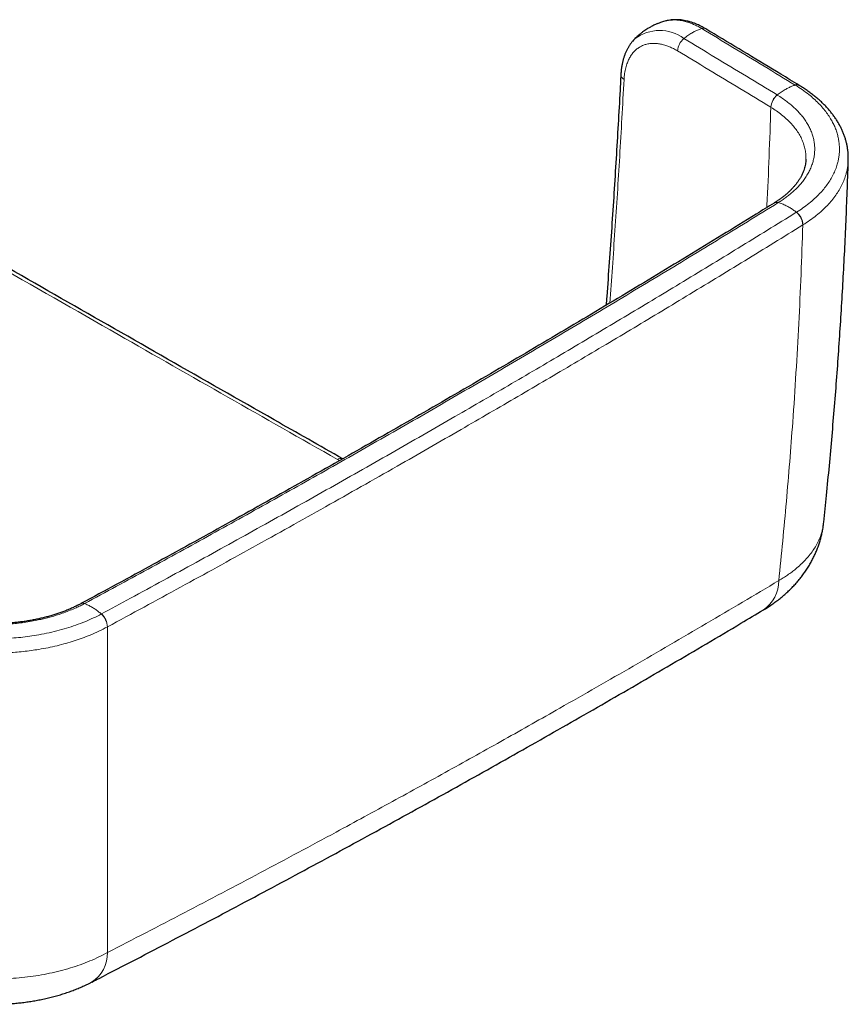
# Model space of a CAD drawing. Header units: millimetres. Extents: x 8 to 1132, y 12 to 2282.
# Tile 10 of 53: x 1057 to 1115, y 338 to 407. Entities that reach past the tile are written whole.
import ezdxf

# ---------------------------------------------------------------- set-up
doc = ezdxf.new("R2010")
doc.units = ezdxf.units.MM

msp = doc.modelspace()

# ---------------------------------------------------------------- linework, layer by layer
at = {"color": 7, "linetype": 'Continuous', "lineweight": 30}
for p, q in [((1102.45, 407.335), (1102.439, 407.332)), ((1115.345, 397.496), (1115.345, 397.488)), ((1110.103, 394.458), (1110.096, 394.454)), ((1061.021, 366.106), (1061.014, 366.102))]:
    msp.add_line(p, q, dxfattribs=at)
at = {"color": 8, "linetype": 'Continuous', "lineweight": 0}
for p, q in [((1109.872, 401.221), (1109.865, 401.225)), ((1112.135, 392.904), (1112.128, 392.899)), ((1079.335, 376.227), (1079.182, 376.308)), ((1062.903, 364.465), (1062.895, 364.46))]:
    msp.add_line(p, q, dxfattribs=at)
for centre, radius, start, end in [((1101.986, 403.767), 2.893, 53.46454, 127.059), ((1105.094, 406.473), 0.345, 60.91939, 110.52396), ((1104.482, 405.141), 1.226, 129.15225, 176.38236), ((1099.651, 403.55), 0.403, 181.67409, 243.33553), ((1111.704, 402.475), 0.346, 60.84681, 110.40157), ((1111.086, 401.148), 1.223, 129.02991, 176.36804), ((1111.092, 401.143), 1.222, 128.97021, 176.34722), ((1110.273, 394.141), 0.358, 71.1211, 119.50682), ((1110.28, 394.145), 0.358, 71.17439, 119.66881), ((1110.93, 392.852), 1.199, 2.26915, 51.93691), ((1110.938, 392.856), 1.199, 2.2836, 51.98683), ((1079.409, 375.97), 0.408, 69.87503, 123.90011), ((1107.915, 367.726), 2.508, 304.59959, 0.18297), ((1061.152, 365.818), 0.315, 67.45385, 115.64009), ((1061.16, 365.822), 0.315, 67.50582, 115.92859), ((1061.609, 364.417), 1.286, 1.93291, 48.16247), ((1061.618, 364.421), 1.285, 1.9489, 48.2141), ((1060.468, 341.379), 2.439, 302.54739, 0.99743)]:
    msp.add_arc(centre, radius, start, end, dxfattribs=at)
at = {"color": 7, "linetype": 'Continuous', "lineweight": 30}
msp.add_arc((1111.711, 402.47), 0.347, 60.73803, 110.35563, dxfattribs=at)
for points, knots in [([(1102.439, 407.334), (1102.384, 407.32), (1102.277, 407.292), (1102.13, 407.246), (1102.005, 407.204), (1101.907, 407.167), (1101.825, 407.135), (1101.737, 407.099), (1101.632, 407.053), (1101.513, 406.996), (1101.396, 406.937), (1101.292, 406.88), (1101.187, 406.82), (1101.071, 406.749), (1100.947, 406.668), (1100.836, 406.59), (1100.743, 406.521), (1100.665, 406.46), (1100.598, 406.406), (1100.533, 406.352), (1100.455, 406.284), (1100.353, 406.192), (1100.279, 406.12), (1100.24, 406.081)], [0, 0, 0, 0, 0.0669052, 0.1294108, 0.1805882, 0.2210177, 0.2511712, 0.2834729, 0.3317404, 0.3850904, 0.4377001, 0.4835648, 0.5237666, 0.5791046, 0.6434887, 0.6966583, 0.7375674, 0.7792515, 0.8137015, 0.8386205, 0.8791413, 0.9351709, 1, 1, 1, 1]), ([(1105.258, 406.774), (1105.199, 406.809), (1105.085, 406.876), (1104.908, 406.97), (1104.735, 407.053), (1104.55, 407.132), (1104.352, 407.207), (1104.141, 407.275), (1103.93, 407.331), (1103.72, 407.374), (1103.513, 407.404), (1103.308, 407.421), (1103.107, 407.425), (1102.91, 407.416), (1102.718, 407.394), (1102.564, 407.367), (1102.476, 407.344), (1102.45, 407.337)], [0, 0, 0, 0, 0.065409, 0.125937, 0.187457, 0.24758, 0.322059, 0.396407, 0.470467, 0.544091, 0.617127, 0.689439, 0.760916, 0.831482, 0.901105, 0.969797, 1, 1, 1, 1]), ([(1111.873, 402.777), (1111.438, 403.041), (1109.43, 404.258), (1107.225, 405.589), (1105.455, 406.657), (1105.261, 406.774)], [0, 0, 0, 0, 0.197571, 0.912403, 1, 1, 1, 1]), ([(1100.24, 406.079), (1100.229, 406.069), (1100.174, 406.016), (1100.083, 405.912), (1099.965, 405.765), (1099.856, 405.606), (1099.755, 405.438), (1099.661, 405.261), (1099.577, 405.074), (1099.501, 404.879), (1099.435, 404.675), (1099.378, 404.463), (1099.33, 404.244), (1099.293, 404.018), (1099.269, 403.819), (1099.255, 403.656), (1099.25, 403.575), (1099.248, 403.539)], [0, 0, 0, 0, 0.01696, 0.087415, 0.159262, 0.231859, 0.305272, 0.37952, 0.454588, 0.530422, 0.606941, 0.68404, 0.761603, 0.839517, 0.917673, 0.963053, 1, 1, 1, 1]), ([(1099.246, 403.535), (1099.227, 403.168), (1099.166, 401.998), (1099.055, 400.018), (1098.912, 397.595), (1098.76, 395.16), (1098.599, 392.72), (1098.427, 390.279), (1098.293, 388.443), (1098.214, 387.42), (1098.198, 387.212)], [0, 0, 0, 0, 0.068023, 0.216494, 0.365441, 0.5147, 0.664098, 0.813351, 0.962014, 1, 1, 1, 1]), ([(1115.346, 397.489), (1115.348, 397.555), (1115.351, 397.701), (1115.341, 397.927), (1115.319, 398.166), (1115.284, 398.404), (1115.237, 398.643), (1115.176, 398.88), (1115.103, 399.117), (1115.018, 399.352), (1114.92, 399.586), (1114.81, 399.817), (1114.687, 400.046), (1114.552, 400.272), (1114.406, 400.494), (1114.248, 400.713), (1114.078, 400.927), (1113.896, 401.139), (1113.702, 401.347), (1113.495, 401.552), (1113.276, 401.753), (1113.047, 401.95), (1112.808, 402.141), (1112.56, 402.326), (1112.302, 402.505), (1112.076, 402.654), (1111.933, 402.741), (1111.881, 402.773)], [0, 0, 0, 0, 0.032916, 0.072306, 0.111848, 0.151558, 0.191444, 0.231512, 0.271762, 0.312188, 0.352778, 0.393515, 0.434376, 0.475331, 0.516349, 0.557396, 0.598423, 0.639427, 0.681297, 0.723345, 0.765587, 0.807924, 0.850247, 0.892453, 0.934434, 0.976311, 1, 1, 1, 1]), ([(1079.556, 376.353), (1077.936, 377.273), (1073.805, 379.621), (1067.163, 383.406), (1059.633, 387.705), (1052.108, 392.01), (1046.038, 395.489), (1042.476, 397.536), (1041.42, 398.142)], [0, 0, 0, 0, 0.1274789, 0.3251252, 0.5226086, 0.7199108, 0.9170143, 1, 1, 1, 1]), ([(1112.348, 397.553), (1112.348, 397.551), (1112.348, 397.49), (1112.337, 397.37), (1112.314, 397.195), (1112.276, 397.019), (1112.226, 396.844), (1112.164, 396.671), (1112.09, 396.499), (1112.005, 396.33), (1111.908, 396.161), (1111.8, 395.995), (1111.681, 395.83), (1111.551, 395.669), (1111.411, 395.51), (1111.26, 395.354), (1111.097, 395.199), (1110.923, 395.046), (1110.739, 394.896), (1110.546, 394.751), (1110.343, 394.61), (1110.195, 394.513), (1110.112, 394.462), (1110.103, 394.456)], [0, 0, 0, 0, 0.002275, 0.058271, 0.11416, 0.16971, 0.224743, 0.27981, 0.332904, 0.385718, 0.438192, 0.490248, 0.541801, 0.592976, 0.643098, 0.693368, 0.743857, 0.794433, 0.844931, 0.895185, 0.944468, 0.993489, 1, 1, 1, 1]), ([(1113.611, 371.863), (1113.677, 372.496), (1113.815, 373.828), (1114.01, 375.861), (1114.199, 377.961), (1114.376, 380.062), (1114.54, 382.162), (1114.691, 384.26), (1114.829, 386.355), (1114.954, 388.45), (1115.067, 390.547), (1115.167, 392.644), (1115.254, 394.741), (1115.314, 396.358), (1115.34, 397.276), (1115.346, 397.496)], [0, 0, 0, 0, 0.074241, 0.156226, 0.238231, 0.320261, 0.402316, 0.484099, 0.56577, 0.64748, 0.729212, 0.810951, 0.892675, 0.974369, 1, 1, 1, 1]), ([(1110.096, 394.453), (1109.672, 394.19), (1108.44, 393.427), (1106.388, 392.167), (1103.943, 390.674), (1101.487, 389.185), (1099.022, 387.702), (1096.549, 386.225), (1094.066, 384.752), (1091.575, 383.284), (1089.074, 381.822), (1086.564, 380.364), (1084.045, 378.912), (1081.517, 377.465), (1078.981, 376.024), (1076.435, 374.587), (1073.88, 373.156), (1071.317, 371.73), (1068.745, 370.309), (1066.164, 368.894), (1063.591, 367.492), (1061.873, 366.565), (1061.022, 366.105)], [0, 0, 0, 0, 0.026907, 0.078077, 0.129425, 0.180691, 0.231956, 0.283221, 0.334486, 0.385752, 0.437018, 0.488285, 0.539553, 0.590818, 0.642084, 0.693349, 0.744615, 0.795881, 0.847148, 0.898414, 0.94968, 1, 1, 1, 1]), ([(1109.34, 365.664), (1109.435, 365.721), (1109.635, 365.842), (1109.93, 366.039), (1110.228, 366.252), (1110.517, 366.474), (1110.795, 366.704), (1111.06, 366.941), (1111.31, 367.183), (1111.548, 367.43), (1111.773, 367.684), (1111.986, 367.943), (1112.186, 368.209), (1112.374, 368.479), (1112.549, 368.754), (1112.712, 369.034), (1112.862, 369.318), (1112.998, 369.605), (1113.122, 369.896), (1113.233, 370.189), (1113.331, 370.486), (1113.416, 370.784), (1113.488, 371.084), (1113.546, 371.386), (1113.587, 371.646), (1113.604, 371.807), (1113.609, 371.865)], [0, 0, 0, 0, 0.042008, 0.088681, 0.135432, 0.182025, 0.228252, 0.27392, 0.318507, 0.362323, 0.405924, 0.449107, 0.491868, 0.534211, 0.576146, 0.617689, 0.658857, 0.699672, 0.740154, 0.780329, 0.820219, 0.85985, 0.899246, 0.93843, 0.977427, 1, 1, 1, 1]), ([(1061.015, 366.103), (1060.947, 366.068), (1060.798, 365.989), (1060.556, 365.871), (1060.292, 365.75), (1060.02, 365.635), (1059.745, 365.528), (1059.464, 365.428), (1059.179, 365.335), (1058.885, 365.246), (1058.583, 365.163), (1058.275, 365.086), (1057.962, 365.015), (1057.646, 364.951), (1057.325, 364.893), (1057, 364.841), (1056.671, 364.797), (1056.339, 364.76), (1056.005, 364.729), (1055.668, 364.706), (1055.33, 364.689), (1054.991, 364.68), (1054.652, 364.678), (1054.314, 364.683), (1053.978, 364.695), (1053.642, 364.714), (1053.306, 364.74), (1052.973, 364.773), (1052.641, 364.813), (1052.313, 364.861), (1051.988, 364.914), (1051.666, 364.975), (1051.35, 365.042), (1051.039, 365.115), (1050.736, 365.193), (1050.439, 365.279), (1050.145, 365.37), (1049.857, 365.468), (1049.576, 365.572), (1049.303, 365.681), (1049.039, 365.795), (1048.785, 365.913), (1048.555, 366.028), (1048.413, 366.105), (1048.35, 366.139)], [0, 0, 0, 0, 0.0201601, 0.0443931, 0.0687561, 0.0931386, 0.1174054, 0.1407521, 0.164385, 0.1882543, 0.2122801, 0.2363789, 0.2604547, 0.2844028, 0.3082519, 0.3323736, 0.3564566, 0.3805308, 0.4046237, 0.4287581, 0.452964, 0.4771035, 0.5011918, 0.5252016, 0.5491865, 0.5731966, 0.5972712, 0.6214565, 0.6455529, 0.6695969, 0.6937478, 0.7179343, 0.7420654, 0.7660618, 0.7898585, 0.8135661, 0.8375959, 0.8617133, 0.8858329, 0.9098491, 0.9336811, 0.957269, 0.9810485, 1, 1, 1, 1]), ([(1061.786, 339.327), (1061.959, 339.416), (1063.002, 339.95), (1064.907, 340.935), (1067.5, 342.284), (1070.085, 343.64), (1072.661, 345.003), (1075.227, 346.371), (1077.784, 347.746), (1080.332, 349.126), (1082.87, 350.512), (1085.398, 351.904), (1087.916, 353.302), (1090.425, 354.706), (1092.925, 356.116), (1095.417, 357.533), (1097.901, 358.956), (1100.377, 360.387), (1102.844, 361.823), (1105.302, 363.266), (1107.468, 364.546), (1108.81, 365.348), (1109.338, 365.664)], [0, 0, 0, 0, 0.010528, 0.063619, 0.116714, 0.16981, 0.222901, 0.275984, 0.329056, 0.382114, 0.435153, 0.48817, 0.541167, 0.594144, 0.647136, 0.700152, 0.753189, 0.806243, 0.85931, 0.912387, 0.96547, 1, 1, 1, 1]), ([(1047.53, 339.474), (1047.614, 339.429), (1047.809, 339.325), (1048.121, 339.173), (1048.465, 339.017), (1048.814, 338.87), (1049.167, 338.733), (1049.523, 338.607), (1049.884, 338.489), (1050.251, 338.379), (1050.623, 338.278), (1051, 338.187), (1051.379, 338.104), (1051.761, 338.03), (1052.145, 337.965), (1052.531, 337.909), (1052.919, 337.862), (1053.307, 337.823), (1053.696, 337.793), (1054.086, 337.772), (1054.476, 337.76), (1054.866, 337.757), (1055.254, 337.762), (1055.64, 337.776), (1056.027, 337.799), (1056.413, 337.831), (1056.8, 337.871), (1057.187, 337.92), (1057.572, 337.978), (1057.957, 338.045), (1058.34, 338.122), (1058.722, 338.207), (1059.1, 338.303), (1059.476, 338.408), (1059.848, 338.523), (1060.209, 338.646), (1060.562, 338.777), (1060.911, 338.917), (1061.259, 339.07), (1061.549, 339.205), (1061.72, 339.294), (1061.779, 339.325)], [0, 0, 0, 0, 0.0202894, 0.0468741, 0.0734374, 0.0998803, 0.1261291, 0.1521, 0.1779615, 0.2041934, 0.2303845, 0.256525, 0.2826079, 0.3086296, 0.3345891, 0.3604878, 0.3863289, 0.4121171, 0.4378582, 0.4635591, 0.4892275, 0.5149298, 0.5403942, 0.565821, 0.5913569, 0.6170078, 0.6427792, 0.6686756, 0.6947004, 0.7208558, 0.7471427, 0.7735597, 0.8001029, 0.8267644, 0.8535314, 0.8801685, 0.905681, 0.9321949, 0.9589311, 0.9858499, 1, 1, 1, 1])]:
    msp.add_open_spline(points, degree=3, knots=knots, dxfattribs=at)
at = {"color": 8, "linetype": 'Continuous', "lineweight": 0}
for points, knots in [([(1104.973, 406.795), (1104.973, 406.795), (1104.877, 406.853), (1104.685, 406.961), (1104.377, 407.107), (1104.051, 407.232), (1103.765, 407.312), (1103.539, 407.358), (1103.37, 407.384), (1103.203, 407.399), (1102.996, 407.407), (1102.755, 407.394), (1102.559, 407.369), (1102.462, 407.339), (1102.45, 407.335)], [0, 0, 0, 0, 0.0000155, 0.1072003, 0.2149065, 0.3452813, 0.4765205, 0.5434281, 0.6104468, 0.6778023, 0.745271, 0.864005, 0.9833796, 1, 1, 1, 1]), ([(1104.973, 406.795), (1104.895, 406.77), (1104.74, 406.718), (1104.502, 406.611), (1104.249, 406.475), (1103.983, 406.305), (1103.8, 406.163), (1103.708, 406.092)], [0, 0, 0, 0, 0.185959, 0.372956, 0.56036, 0.780858, 1, 1, 1, 1]), ([(1111.584, 402.8), (1110.854, 403.241), (1109.389, 404.129), (1107.185, 405.461), (1105.71, 406.351), (1104.973, 406.795)], [0, 0, 0, 0, 0.331309, 0.665655, 1, 1, 1, 1]), ([(1103.259, 405.219), (1103.166, 405.272), (1102.979, 405.38), (1102.7, 405.507), (1102.415, 405.612), (1102.127, 405.69), (1101.837, 405.737), (1101.555, 405.753), (1101.283, 405.735), (1101.022, 405.683), (1100.775, 405.594), (1100.544, 405.472), (1100.333, 405.316), (1100.142, 405.126), (1099.973, 404.907), (1099.825, 404.658), (1099.693, 404.364), (1099.585, 404.019), (1099.504, 403.622), (1099.481, 403.334), (1099.47, 403.191)], [0, 0, 0, 0, 0.049216, 0.09851, 0.147735, 0.201522, 0.255483, 0.309444, 0.36323, 0.418085, 0.473144, 0.528201, 0.583055, 0.637855, 0.69285, 0.747838, 0.802629, 0.868365, 0.934268, 1, 1, 1, 1]), ([(1103.708, 406.092), (1104.446, 405.647), (1105.921, 404.757), (1108.123, 403.426), (1109.588, 402.539), (1110.316, 402.098)], [0, 0, 0, 0, 0.334478, 0.668956, 1, 1, 1, 1]), ([(1109.865, 401.225), (1109.137, 401.666), (1107.673, 402.553), (1105.471, 403.884), (1103.996, 404.774), (1103.259, 405.219)], [0, 0, 0, 0, 0.331044, 0.665522, 1, 1, 1, 1]), ([(1099.47, 403.191), (1099.422, 402.283), (1099.325, 400.467), (1099.167, 397.778), (1099.002, 395.127), (1098.83, 392.512), (1098.65, 389.926), (1098.522, 388.209), (1098.459, 387.368)], [0, 0, 0, 0, 0.173125, 0.346254, 0.511288, 0.676322, 0.84137, 1, 1, 1, 1]), ([(1111.59, 402.795), (1111.513, 402.77), (1111.357, 402.719), (1111.119, 402.612), (1110.865, 402.476), (1110.598, 402.307), (1110.415, 402.165), (1110.323, 402.094)], [0, 0, 0, 0, 0.185959, 0.372956, 0.56036, 0.780858, 1, 1, 1, 1]), ([(1111.59, 402.795), (1111.59, 402.795), (1111.588, 402.797), (1111.586, 402.798), (1111.584, 402.8)], [0, 0, 0, 0, 0.006042, 1, 1, 1, 1]), ([(1111.676, 393.8), (1111.676, 393.8), (1111.835, 393.899), (1112.141, 394.101), (1112.57, 394.422), (1112.966, 394.76), (1113.313, 395.1), (1113.612, 395.437), (1113.868, 395.769), (1114.094, 396.112), (1114.288, 396.465), (1114.449, 396.828), (1114.563, 397.164), (1114.64, 397.47), (1114.689, 397.748), (1114.717, 398.027), (1114.725, 398.317), (1114.71, 398.617), (1114.669, 398.926), (1114.603, 399.236), (1114.51, 399.546), (1114.39, 399.855), (1114.238, 400.176), (1114.049, 400.506), (1113.818, 400.845), (1113.553, 401.179), (1113.253, 401.507), (1112.917, 401.827), (1112.533, 402.152), (1112.093, 402.477), (1111.762, 402.691), (1111.59, 402.795), (1111.59, 402.795)], [0, 0, 0, 0, 0.000003, 0.040685, 0.081366, 0.122677, 0.163988, 0.200648, 0.237337, 0.273997, 0.311719, 0.349472, 0.387195, 0.415245, 0.443296, 0.471551, 0.499806, 0.5311, 0.562412, 0.593706, 0.625652, 0.657616, 0.689561, 0.726259, 0.762985, 0.799684, 0.837447, 0.875241, 0.913004, 0.956406, 0.999997, 1, 1, 1, 1]), ([(1110.316, 402.098), (1110.318, 402.097), (1110.321, 402.095), (1110.323, 402.094), (1110.323, 402.094)], [0, 0, 0, 0, 0.994255, 1, 1, 1, 1]), ([(1110.323, 402.094), (1110.323, 402.094), (1110.442, 402.021), (1110.674, 401.871), (1110.999, 401.636), (1111.305, 401.389), (1111.591, 401.131), (1111.855, 400.864), (1112.093, 400.589), (1112.303, 400.306), (1112.484, 400.016), (1112.64, 399.718), (1112.768, 399.413), (1112.865, 399.101), (1112.932, 398.789), (1112.968, 398.479), (1112.974, 398.171), (1112.949, 397.861), (1112.894, 397.548), (1112.809, 397.236), (1112.692, 396.929), (1112.548, 396.629), (1112.378, 396.338), (1112.177, 396.05), (1111.946, 395.766), (1111.686, 395.487), (1111.424, 395.241), (1111.167, 395.026), (1110.924, 394.839), (1110.668, 394.658), (1110.488, 394.542), (1110.396, 394.484), (1110.396, 394.484)], [0, 0, 0, 0, 0.000004, 0.035804, 0.071633, 0.107438, 0.144203, 0.180994, 0.217756, 0.254475, 0.291226, 0.327951, 0.365756, 0.403594, 0.441401, 0.478111, 0.51485, 0.551559, 0.589338, 0.627146, 0.664921, 0.70163, 0.738366, 0.775071, 0.812836, 0.850629, 0.888389, 0.916195, 0.944002, 0.971999, 0.999996, 1, 1, 1, 1]), ([(1109.573, 394.129), (1109.576, 394.181), (1109.644, 395.389), (1109.746, 397.755), (1109.826, 400.068), (1109.865, 401.225)], [0, 0, 0, 0, 0.021958, 0.510979, 1, 1, 1, 1]), ([(1112.343, 397.554), (1112.345, 397.63), (1112.352, 397.823), (1112.316, 398.132), (1112.239, 398.48), (1112.121, 398.824), (1111.963, 399.164), (1111.766, 399.495), (1111.534, 399.815), (1111.266, 400.122), (1110.966, 400.416), (1110.633, 400.699), (1110.271, 400.97), (1110.005, 401.138), (1109.872, 401.221)], [0, 0, 0, 0, 0.056884, 0.143413, 0.22998, 0.316844, 0.403808, 0.490671, 0.577238, 0.661608, 0.746251, 0.830987, 0.91563, 1, 1, 1, 1]), ([(1079.182, 376.308), (1076.593, 377.779), (1071.417, 380.722), (1063.224, 385.393), (1054.603, 390.32), (1047.062, 394.641), (1042.537, 397.24), (1041.029, 398.106)], [0, 0, 0, 0, 0.203551, 0.407103, 0.644261, 0.881421, 1, 1, 1, 1]), ([(1115.345, 397.488), (1115.344, 397.446), (1115.342, 397.306), (1115.314, 397.067), (1115.264, 396.774), (1115.183, 396.453), (1115.066, 396.105), (1114.903, 395.733), (1114.703, 395.364), (1114.464, 394.998), (1114.188, 394.638), (1113.868, 394.277), (1113.503, 393.92), (1113.088, 393.566), (1112.635, 393.225), (1112.302, 393.011), (1112.135, 392.904)], [0, 0, 0, 0, 0.025212, 0.083173, 0.141554, 0.199936, 0.275687, 0.351496, 0.427247, 0.505193, 0.583202, 0.661148, 0.74521, 0.829272, 0.914636, 1, 1, 1, 1]), ([(1110.388, 394.48), (1108.932, 393.581), (1106.018, 391.783), (1101.61, 389.107), (1097.174, 386.446), (1092.708, 383.802), (1088.213, 381.174), (1083.689, 378.563), (1079.188, 375.999), (1074.713, 373.481), (1070.263, 371.009), (1065.789, 368.551), (1062.783, 366.926), (1061.281, 366.113)], [0, 0, 0, 0, 0.092059, 0.184119, 0.276182, 0.368257, 0.460335, 0.552395, 0.644458, 0.733335, 0.822215, 0.911106, 1, 1, 1, 1]), ([(1110.396, 394.484), (1110.396, 394.484), (1110.393, 394.483), (1110.391, 394.481), (1110.388, 394.48)], [0, 0, 0, 0, 0.005703, 1, 1, 1, 1]), ([(1111.676, 393.8), (1111.597, 393.86), (1111.44, 393.979), (1111.199, 394.132), (1110.943, 394.273), (1110.674, 394.396), (1110.488, 394.455), (1110.396, 394.484)], [0, 0, 0, 0, 0.1859594, 0.3729561, 0.5603598, 0.780858, 1, 1, 1, 1]), ([(1062.474, 365.379), (1063.158, 365.748), (1065.399, 366.958), (1069.18, 369.02), (1073.804, 371.574), (1078.4, 374.145), (1082.967, 376.733), (1087.339, 379.242), (1091.52, 381.671), (1095.513, 384.017), (1099.482, 386.376), (1103.5, 388.792), (1107.565, 391.263), (1110.301, 392.952), (1111.669, 393.796)], [0, 0, 0, 0, 0.040319, 0.132247, 0.22418, 0.316124, 0.408071, 0.5, 0.581851, 0.663705, 0.745545, 0.827388, 0.913693, 1, 1, 1, 1]), ([(1111.669, 393.796), (1111.671, 393.797), (1111.674, 393.799), (1111.676, 393.8), (1111.676, 393.8)], [0, 0, 0, 0, 0.99401, 1, 1, 1, 1]), ([(1112.128, 392.899), (1110.759, 392.054), (1108.022, 390.365), (1103.954, 387.892), (1099.934, 385.475), (1095.962, 383.114), (1091.967, 380.767), (1087.783, 378.336), (1083.242, 375.73), (1078.337, 372.953), (1073.229, 370.102), (1068.088, 367.27), (1064.631, 365.4), (1062.903, 364.465)], [0, 0, 0, 0, 0.086304, 0.172612, 0.254452, 0.336295, 0.418146, 0.5, 0.591929, 0.693934, 0.795944, 0.897969, 1, 1, 1, 1]), ([(1110.423, 367.734), (1110.518, 368.668), (1110.71, 370.534), (1110.968, 373.336), (1111.204, 376.14), (1111.434, 379.171), (1111.651, 382.431), (1111.848, 385.919), (1112.01, 389.408), (1112.089, 391.736), (1112.128, 392.899)], [0, 0, 0, 0, 0.111461, 0.222922, 0.3344032, 0.4458843, 0.5843939, 0.7229034, 0.8614517, 1, 1, 1, 1]), ([(1110.423, 367.734), (1110.531, 367.799), (1110.747, 367.927), (1111.053, 368.129), (1111.346, 368.339), (1111.657, 368.582), (1111.978, 368.863), (1112.298, 369.182), (1112.589, 369.515), (1112.848, 369.861), (1113.074, 370.219), (1113.26, 370.582), (1113.409, 370.948), (1113.519, 371.316), (1113.585, 371.622), (1113.601, 371.805), (1113.606, 371.863)], [0, 0, 0, 0, 0.058297, 0.116593, 0.175271, 0.233949, 0.314069, 0.394251, 0.474372, 0.55681, 0.639314, 0.721752, 0.802038, 0.882385, 0.962671, 1, 1, 1, 1]), ([(1062.906, 341.421), (1064.72, 342.357), (1068.346, 344.227), (1073.738, 347.069), (1078.648, 349.697), (1083.083, 352.107), (1087.053, 354.291), (1090.999, 356.49), (1095.362, 358.952), (1100.133, 361.685), (1105.304, 364.693), (1108.716, 366.721), (1110.423, 367.734)], [0, 0, 0, 0, 0.111036, 0.222073, 0.333109, 0.416413, 0.499716, 0.582968, 0.666219, 0.777479, 0.88874, 1, 1, 1, 1]), ([(1061.273, 366.109), (1061.273, 366.109), (1061.178, 366.058), (1060.984, 365.958), (1060.648, 365.798), (1060.262, 365.632), (1059.822, 365.463), (1059.404, 365.321), (1059.012, 365.202), (1058.651, 365.103), (1058.283, 365.014), (1057.865, 364.923), (1057.395, 364.836), (1056.871, 364.757), (1056.382, 364.701), (1055.931, 364.662), (1055.524, 364.637), (1055.122, 364.623), (1054.722, 364.618), (1054.322, 364.622), (1053.918, 364.637), (1053.514, 364.661), (1053.107, 364.696), (1052.702, 364.741), (1052.305, 364.795), (1051.917, 364.858), (1051.537, 364.93), (1051.162, 365.011), (1050.789, 365.102), (1050.422, 365.202), (1050.058, 365.312), (1049.701, 365.432), (1049.356, 365.56), (1049.022, 365.695), (1048.7, 365.838), (1048.387, 365.989), (1048.186, 366.095), (1048.088, 366.149), (1048.088, 366.149)], [0, 0, 0, 0, 0.000004, 0.02676, 0.053517, 0.089784, 0.126077, 0.162345, 0.190004, 0.217662, 0.245101, 0.27254, 0.309786, 0.347059, 0.384301, 0.412761, 0.441221, 0.468654, 0.496085, 0.523712, 0.55134, 0.579566, 0.60779, 0.636225, 0.66466, 0.692093, 0.719526, 0.747146, 0.774767, 0.802984, 0.831201, 0.85962, 0.888037, 0.915907, 0.943896, 0.971885, 0.999996, 1, 1, 1, 1]), ([(1061.281, 366.113), (1061.278, 366.112), (1061.275, 366.111), (1061.273, 366.109), (1061.273, 366.109)], [0, 0, 0, 0, 0.9943, 1, 1, 1, 1]), ([(1062.467, 365.375), (1062.394, 365.438), (1062.247, 365.563), (1062.023, 365.726), (1061.784, 365.877), (1061.532, 366.01), (1061.359, 366.076), (1061.273, 366.109)], [0, 0, 0, 0, 0.1859594, 0.3729561, 0.5603598, 0.780858, 1, 1, 1, 1]), ([(1046.88, 365.422), (1046.88, 365.422), (1047.05, 365.329), (1047.401, 365.148), (1047.955, 364.896), (1048.535, 364.665), (1049.155, 364.448), (1049.817, 364.25), (1050.521, 364.074), (1051.244, 363.924), (1051.981, 363.803), (1052.691, 363.716), (1053.368, 363.658), (1054.01, 363.625), (1054.656, 363.612), (1055.305, 363.621), (1055.955, 363.651), (1056.601, 363.703), (1057.241, 363.775), (1057.909, 363.875), (1058.601, 364.005), (1059.313, 364.171), (1060.006, 364.363), (1060.673, 364.582), (1061.308, 364.824), (1061.908, 365.088), (1062.285, 365.277), (1062.467, 365.375), (1062.467, 365.375)], [0, 0, 0, 0, 0.000003, 0.041, 0.082076, 0.123152, 0.164149, 0.20867, 0.253342, 0.298066, 0.342739, 0.38726, 0.424765, 0.462301, 0.499806, 0.537679, 0.575646, 0.613644, 0.651611, 0.689484, 0.734052, 0.778773, 0.823544, 0.868263, 0.91283, 0.956413, 0.999997, 1, 1, 1, 1]), ([(1062.467, 365.375), (1062.467, 365.375), (1062.47, 365.377), (1062.472, 365.378), (1062.474, 365.379)], [0, 0, 0, 0, 0.005987, 1, 1, 1, 1]), ([(1062.895, 364.46), (1062.699, 364.359), (1062.307, 364.156), (1061.71, 363.895), (1061.123, 363.666), (1060.55, 363.47), (1059.955, 363.291), (1059.336, 363.129), (1058.697, 362.988), (1058.083, 362.874), (1057.497, 362.785), (1056.942, 362.716), (1056.378, 362.663), (1055.807, 362.624), (1055.23, 362.602), (1054.674, 362.596), (1054.143, 362.604), (1053.635, 362.624), (1053.127, 362.657), (1052.571, 362.707), (1051.97, 362.779), (1051.328, 362.877), (1050.69, 362.997), (1050.058, 363.139), (1049.436, 363.302), (1048.815, 363.491), (1048.198, 363.707), (1047.588, 363.951), (1047, 364.217), (1046.632, 364.412), (1046.448, 364.51)], [0, 0, 0, 0, 0.043491, 0.087171, 0.123852, 0.160561, 0.197242, 0.234988, 0.272764, 0.31051, 0.341792, 0.373092, 0.404374, 0.436307, 0.468259, 0.500193, 0.528227, 0.556261, 0.584499, 0.612737, 0.649383, 0.686057, 0.722703, 0.760411, 0.79815, 0.835858, 0.876577, 0.917296, 0.958648, 1, 1, 1, 1]), ([(1062.903, 364.465), (1062.903, 363.388), (1062.903, 361.236), (1062.903, 358.031), (1062.904, 354.844), (1062.904, 351.866), (1062.905, 349.093), (1062.905, 346.522), (1062.906, 343.963), (1062.906, 342.269), (1062.906, 341.421)], [0, 0, 0, 0, 0.137271, 0.274542, 0.411847, 0.549152, 0.661854, 0.774557, 0.887278, 1, 1, 1, 1]), ([(1046.459, 341.543), (1046.621, 341.454), (1046.945, 341.276), (1047.462, 341.028), (1048.037, 340.78), (1048.678, 340.539), (1049.387, 340.309), (1050.121, 340.108), (1050.874, 339.935), (1051.644, 339.794), (1052.43, 339.683), (1053.227, 339.604), (1054.032, 339.557), (1054.839, 339.541), (1055.645, 339.558), (1056.448, 339.607), (1057.245, 339.689), (1058.031, 339.802), (1058.802, 339.946), (1059.553, 340.12), (1060.28, 340.325), (1060.984, 340.558), (1061.659, 340.819), (1062.305, 341.105), (1062.706, 341.316), (1062.906, 341.421)], [0, 0, 0, 0, 0.036464, 0.072955, 0.109418, 0.153708, 0.198147, 0.242638, 0.287077, 0.331366, 0.375767, 0.420319, 0.464922, 0.509473, 0.553874, 0.598413, 0.643105, 0.687849, 0.732541, 0.77708, 0.821563, 0.866197, 0.910883, 0.955517, 1, 1, 1, 1])]:
    msp.add_open_spline(points, degree=3, knots=knots, dxfattribs=at)

doc.saveas('drawing.dxf')
